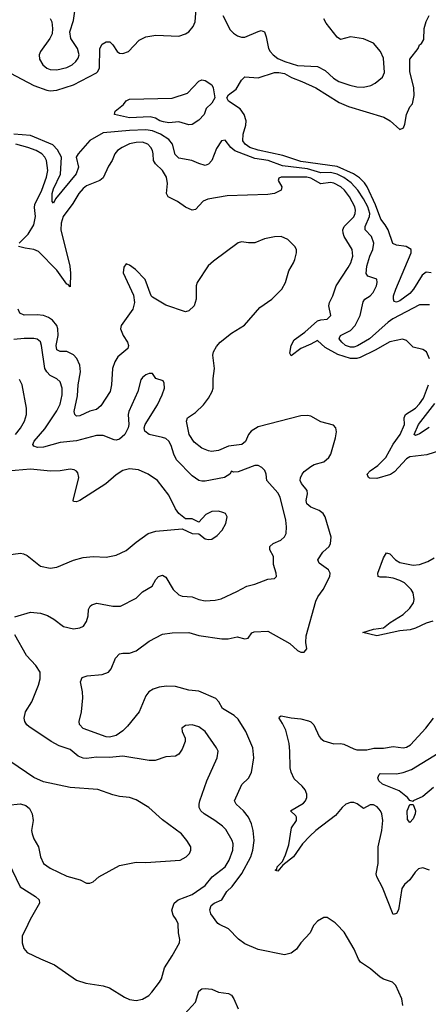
# Model space of a CAD drawing. Header units: inches. Extents: x 1552611 to 1694776, y 811966 to 917215.
# Tile 55 of 256: x 1591485 to 1593963, y 849516 to 855484. Entities that reach past the tile are written whole.
import ezdxf

# ---------------------------------------------------------------- set-up
doc = ezdxf.new("R2010")
doc.units = ezdxf.units.IN
doc.header["$MEASUREMENT"] = 0
doc.layers.add('B5894', color=7, linetype='Continuous')
doc.layers.add('B5895', color=7, linetype='Continuous')

msp = doc.modelspace()

# ---------------------------------------------------------------- linework, layer by layer
at = {"layer": 'B5894', "color": 5}
for points, elevation in [([(1591533.5, 850000), (1591499.3, 849930), (1591499.7, 849890), (1591510, 849854), (1591530, 849830.3), (1591610, 849791.6), (1591696.7, 849756.7), (1591830, 849663.1), (1591885.3, 849645.3), (1591990, 849627.6), (1592030, 849616), (1592119.9, 849559.9), (1592150, 849546.4), (1592190, 849540.3), (1592230, 849546.7), (1592267.3, 849570), (1592286.3, 849590), (1592333.3, 849650), (1592344.2, 849670), (1592362, 849738), (1592409.6, 849810), (1592454, 849890), (1592455.6, 849910), (1592447.3, 849950), (1592445.3, 850000)], 840), ([(1593272.7, 850000), (1593266.9, 849993.1), (1593245.3, 849950), (1593190.3, 849890), (1593163.1, 849850), (1593130, 849826), (1593090, 849816.8), (1592930, 849848.6), (1592850, 849883.4), (1592810.7, 849910.7), (1592750, 849973.1), (1592697, 850000)], 820), ([(1593807.3, 849510), (1593802.9, 849550), (1593765.1, 849630), (1593745.2, 849650), (1593690, 849669.7), (1593670, 849681.7), (1593612, 849732), (1593552.3, 849772.3), (1593538.3, 849790), (1593512.8, 849850), (1593453.2, 849953.2), (1593408.1, 850000)], 820), ([(1592483.7, 849456.3), (1592550.8, 849529.2), (1592570, 849595.5), (1592590, 849610.4), (1592610, 849612), (1592650, 849607.4), (1592691, 849591), (1592750, 849582.4), (1592770, 849572.6), (1592784.2, 849550), (1592809.5, 849489.5)], 820)]:
    msp.add_lwpolyline(points, dxfattribs=dict(at, elevation=elevation))
at = {"layer": 'B5895', "color": 5}
for points, elevation in [([(1591390, 855180.5), (1591570, 855085.1), (1591650, 855055.7), (1591670, 855051.8), (1591710, 855055.7), (1591810, 855088.6), (1591950, 855160.9), (1591959.1, 855170), (1591968.2, 855191.8), (1591971.1, 855310), (1591985.3, 855334.7), (1592010, 855350.3), (1592030.6, 855350), (1592050, 855330.6), (1592076.4, 855290), (1592090, 855281.5), (1592110, 855279), (1592143.7, 855290), (1592210, 855359.3), (1592250, 855378.9), (1592310, 855390.4), (1592450, 855384.2), (1592490, 855398), (1592510, 855410.2), (1592537.5, 855442.5), (1592548.9, 855471.1), (1592554.5, 855550)], 760), ([(1591670.3, 855490.3), (1591679.5, 855470), (1591684.2, 855430), (1591681.4, 855398.6), (1591667.9, 855370), (1591611.1, 855290), (1591603.2, 855270), (1591604.7, 855244.7), (1591624.4, 855210), (1591648.9, 855190), (1591670, 855182.5), (1591710, 855179.8), (1591770, 855193.6), (1591802.7, 855210), (1591825.6, 855230), (1591839.8, 855250), (1591845, 855270), (1591834.4, 855310), (1591795.4, 855370), (1591789.3, 855410), (1591810, 855478), (1591822, 855550)], 780), ([(1592715.7, 855510), (1592761.8, 855421.8), (1592781.7, 855401.7), (1592806.2, 855386.2), (1592830, 855377.6), (1592850, 855378), (1592930, 855412.8), (1592950, 855417.3), (1592970, 855410.4), (1592980.2, 855380.2), (1592993, 855310), (1593003.9, 855290), (1593022.4, 855270), (1593050, 855249.3), (1593093.4, 855230), (1593170, 855205.5), (1593290, 855199.1), (1593336.5, 855176.5), (1593388.5, 855130), (1593420.4, 855110), (1593487.1, 855087.1), (1593530, 855077.5), (1593570, 855074.6), (1593615, 855085), (1593641.2, 855098.8), (1593684.6, 855135.4), (1593696, 855164), (1593690.6, 855250), (1593673.2, 855290), (1593630, 855340.7), (1593570, 855368.4), (1593490, 855379.3), (1593430, 855363), (1593410, 855377.4), (1593342.8, 855462.8), (1593329.1, 855489.1)], 760), ([(1593979.8, 853950), (1593950, 853953.7), (1593925.4, 853934.6), (1593873.1, 853850), (1593850, 853824), (1593790, 853779.4), (1593770, 853771.3), (1593756.2, 853776.2), (1593751.3, 853790), (1593752.3, 853810), (1593764.8, 853850), (1593858, 854070), (1593859, 854090), (1593828.3, 854108.3), (1593770, 854116.5), (1593747.8, 854127.8), (1593719.8, 854210), (1593701.2, 854241.2), (1593673.9, 854273.9), (1593642.1, 854362.1), (1593590.9, 854470.9), (1593575.2, 854495.2), (1593544.6, 854524.6), (1593509, 854549), (1593410, 854594.4), (1593190, 854624.2), (1593079.9, 854659.9), (1592930, 854693.2), (1592880.2, 854710), (1592851.3, 854730), (1592838.8, 854750), (1592839, 854790), (1592855.9, 854844.1), (1592858.9, 854870), (1592845.6, 854910), (1592822.6, 854942.6), (1592750.6, 854990), (1592740.2, 855010), (1592751.2, 855028.8), (1592797.3, 855062.7), (1592830, 855116.3), (1592850, 855136.4), (1592930, 855131.4), (1593030, 855163), (1593055.6, 855164.4), (1593090, 855157.2), (1593133.6, 855133.6), (1593196.5, 855110), (1593280.7, 855070), (1593421, 854981), (1593478.2, 854958.2), (1593692.6, 854892.6), (1593730.6, 854870.6), (1593790, 854818), (1593811.6, 854828.4), (1593820.7, 854850), (1593829.8, 854910), (1593850, 854954.8), (1593867.2, 854972.8), (1593876.2, 855023.8), (1593875.6, 855070), (1593849.8, 855170.2), (1593850, 855244.7), (1593900.9, 855310), (1593910, 855330.7), (1593921.5, 855338.5), (1593936, 855364), (1593938, 855430), (1593950, 855472), (1593968.7, 855510)], 740), ([(1593970, 853756.2), (1593910, 853756.1), (1593747.2, 853670), (1593719.1, 853650), (1593606.5, 853550), (1593532.7, 853507.3), (1593510, 853498.3), (1593490, 853498.6), (1593461.3, 853510), (1593437.5, 853530), (1593421.5, 853550), (1593423.7, 853556.3), (1593430.9, 853570), (1593490, 853599.6), (1593519.9, 853630), (1593549.9, 853690), (1593567.1, 853772.9), (1593578.5, 853790), (1593609.2, 853810.8), (1593627.4, 853830), (1593647.6, 853870), (1593651.9, 853890), (1593650, 853911.8), (1593595.1, 853930), (1593586.4, 853946.4), (1593589.3, 853990), (1593607.5, 854050), (1593625.6, 854090), (1593631.3, 854130), (1593617.2, 854170), (1593579.3, 854210), (1593579.2, 854230), (1593605.6, 854290), (1593608.3, 854310), (1593596.4, 854350), (1593570, 854398.3), (1593534.8, 854450), (1593494.3, 854494.3), (1593450, 854528.1), (1593410, 854548.1), (1593370, 854556.6), (1593310, 854555.4), (1593230, 854579.5), (1593077.5, 854597.5), (1592990.5, 854629.5), (1592910, 854641.5), (1592788.4, 854688.4), (1592764.2, 854710), (1592730, 854753.8), (1592707.6, 854750), (1592677.2, 854702.8), (1592648.9, 854630), (1592630, 854607.1), (1592610, 854600.5), (1592571.3, 854611.3), (1592529, 854630), (1592450, 854645.3), (1592426.9, 854666.9), (1592411.3, 854730), (1592390, 854757.6), (1592339.1, 854790), (1592290, 854810.6), (1592250, 854816.1), (1592150, 854812.8), (1591990, 854798.2), (1591910, 854751.1), (1591839.6, 854670), (1591827.4, 854650), (1591840.4, 854590), (1591826.4, 854550), (1591702.3, 854397.7), (1591690, 854372), (1591682, 854382), (1591681.5, 854430), (1591690, 854458.9), (1591732.1, 854547.9), (1591737.5, 854650), (1591714.9, 854694.9), (1591686.2, 854726.2), (1591550, 854781.1), (1591449.8, 854789.8)], 760), ([(1593970, 853429.2), (1593951, 853470), (1593930, 853485.7), (1593870, 853498.3), (1593830, 853538.7), (1593806.9, 853546.9), (1593728.4, 853531.6), (1593639.5, 853480.5), (1593550, 853435.6), (1593530, 853429.9), (1593490, 853431.1), (1593414.4, 853454.4), (1593337.6, 853497.6), (1593290, 853539.2), (1593250, 853516.4), (1593189.6, 853490.4), (1593130, 853446.9), (1593123.5, 853463.5), (1593130.7, 853510), (1593150, 853544.4), (1593212.8, 853590), (1593290, 853658), (1593310, 853665.5), (1593350, 853668.8), (1593372, 853690), (1593359.2, 853750), (1593363.1, 853770), (1593383.8, 853810), (1593403.5, 853870), (1593477.4, 853982.6), (1593491.9, 854010), (1593503.9, 854050), (1593500.7, 854090), (1593452.8, 854170), (1593445.6, 854190), (1593445, 854210), (1593452.8, 854230), (1593510, 854289.4), (1593519.9, 854310), (1593521.6, 854330), (1593516.3, 854350), (1593484.7, 854410), (1593454.2, 854450), (1593432.4, 854470), (1593390, 854492.9), (1593370, 854496.7), (1593310, 854488.5), (1593250, 854523.4), (1593226, 854530), (1593070.7, 854529.3), (1593057.1, 854522.9), (1593051.6, 854510), (1593073.6, 854470), (1593069.6, 854450.4), (1593030, 854431.2), (1592990, 854424.5), (1592743, 854417), (1592624.9, 854395.1), (1592596.7, 854383.3), (1592550, 854334), (1592530, 854328.7), (1592490, 854347.6), (1592442.5, 854382.5), (1592385, 854410), (1592375.4, 854430), (1592381.9, 854490), (1592374.3, 854530), (1592350.6, 854570.6), (1592307.7, 854610), (1592295.6, 854630), (1592294.6, 854670), (1592290.7, 854690), (1592280.3, 854710), (1592261.7, 854730), (1592230, 854741.6), (1592190, 854740.2), (1592150, 854731.9), (1592105.3, 854710), (1592078, 854690), (1592062.3, 854670), (1592045.8, 854630), (1592024, 854596), (1591990, 854525.3), (1591970.6, 854509.4), (1591890, 854477.8), (1591870, 854461.6), (1591842.5, 854430), (1591807.2, 854370), (1591748, 854290), (1591735.2, 854250), (1591733.6, 854210), (1591788.6, 853990), (1591793.3, 853946.7), (1591790, 853863.7), (1591778.4, 853878.4), (1591770, 853880.9), (1591710, 853966.6), (1591598.1, 854078.1), (1591570.7, 854090.7), (1591518.2, 854098.2), (1591478, 854110)], 780), ([(1591481.8, 854130), (1591536.7, 854183.3), (1591570, 854240.8), (1591581.5, 854290), (1591574.1, 854345.9), (1591577, 854363), (1591618, 854450), (1591646.9, 854530), (1591655.9, 854570), (1591647.6, 854630), (1591636.9, 854650), (1591618.3, 854670), (1591584.2, 854690), (1591534.5, 854710), (1591462, 854730)], 780), ([(1592697, 850000), (1592685.7, 850005.7), (1592644.7, 850064.7), (1592637.4, 850090), (1592645.1, 850114.9), (1592664.4, 850130), (1592710.7, 850150), (1592740.4, 850199.6), (1592772.5, 850230), (1592832.1, 850310), (1592886.2, 850410), (1592899.3, 850450), (1592907.2, 850510), (1592901.4, 850570), (1592890, 850611.1), (1592872.4, 850650), (1592842.3, 850690), (1592796.4, 850730), (1592786.8, 850750), (1592832.2, 850847.8), (1592872.8, 850887.2), (1592890, 850920.4), (1592905, 851010), (1592899.1, 851070), (1592856.1, 851170), (1592810, 851244.2), (1592786.2, 851266.2), (1592714.8, 851310), (1592692.3, 851350), (1592675.1, 851370), (1592570, 851414.5), (1592510, 851420.9), (1592430, 851443), (1592375, 851445), (1592330, 851438.6), (1592293.3, 851426.7), (1592267.9, 851410), (1592250, 851385.1), (1592209.1, 851290), (1592138.4, 851201.6), (1592110, 851174), (1592070, 851145.6), (1592030, 851134.8), (1592010, 851137.4), (1591870, 851187.4), (1591847.8, 851212.2), (1591846, 851230), (1591859.6, 851290), (1591866.6, 851373.4), (1591865.7, 851410), (1591854, 851470), (1591863.9, 851496.1), (1591893.6, 851506.4), (1591984.7, 851515.3), (1592022.9, 851530), (1592039.1, 851550), (1592065.5, 851614.5), (1592090, 851640.4), (1592110, 851645.3), (1592150, 851644), (1592190, 851657.7), (1592270, 851716.5), (1592350, 851760.2), (1592410, 851768), (1592510, 851768.9), (1592571.7, 851751.7), (1592710, 851731), (1592748.3, 851731.7), (1592804.2, 851744.2), (1592850, 851732), (1592870, 851736.4), (1592892.7, 851767.3), (1592905.9, 851774.1), (1592990, 851777.4), (1593123.6, 851703.6), (1593170, 851660.7), (1593190, 851650.8), (1593210, 851650.8), (1593226, 851670), (1593219.7, 851710), (1593222.7, 851750), (1593280.9, 851959.1), (1593293.1, 851986.9), (1593324.2, 852030), (1593364.8, 852110), (1593367.1, 852130), (1593356.9, 852150), (1593301, 852190), (1593293.6, 852210), (1593323.1, 852256.9), (1593360.4, 852290), (1593369.8, 852310), (1593373.3, 852346.7), (1593337.4, 852470), (1593324.7, 852490), (1593300.5, 852510), (1593249.8, 852530), (1593226.9, 852550), (1593222.3, 852570), (1593229.9, 852610), (1593227.6, 852630), (1593193.1, 852673.1), (1593186, 852690), (1593188, 852708), (1593197.4, 852730), (1593210, 852745.2), (1593250, 852775.3), (1593270, 852788.8), (1593330, 852804.4), (1593360.2, 852830), (1593371.5, 852850), (1593399.5, 852950), (1593405, 852985), (1593402.6, 853010), (1593386.7, 853026.7), (1593310, 853046.9), (1593250, 853080.5), (1593230, 853084.4), (1593190, 853082.7), (1592930, 853016.8), (1592889.2, 852990), (1592872.9, 852970), (1592853.6, 852926.4), (1592832, 852910), (1592750, 852898.9), (1592690, 852873.5), (1592647.5, 852867.5), (1592629.9, 852869.9), (1592590, 852887.1), (1592542.9, 852922.9), (1592513.1, 852970), (1592495.3, 853050), (1592501.3, 853070), (1592550, 853103.5), (1592598.4, 853150), (1592629.8, 853190), (1592651.1, 853230), (1592658, 853250), (1592658.3, 853310), (1592665.3, 853370), (1592656.8, 853450), (1592660.8, 853470), (1592677.3, 853502.7), (1592700.4, 853530), (1592770, 853583.9), (1592848.2, 853631.8), (1592940, 853740), (1593012.7, 853790), (1593073.8, 853850), (1593096.5, 853890), (1593117.5, 853962.5), (1593145.7, 854010), (1593152.4, 854030), (1593163, 854070), (1593162.4, 854090), (1593153.6, 854110), (1593110, 854151.8), (1593070, 854169.6), (1593030, 854167.8), (1592970, 854155.8), (1592910, 854131.3), (1592871.2, 854131.2), (1592830, 854138), (1592810, 854131.2), (1592659.3, 854020.7), (1592628, 853992), (1592560.2, 853890), (1592554.7, 853870), (1592555.6, 853790), (1592542.4, 853750), (1592510, 853718.5), (1592490, 853712.6), (1592370, 853754), (1592290, 853801.6), (1592281.6, 853810), (1592245.1, 853910), (1592186, 853970), (1592150, 853996), (1592130, 854004), (1592116.3, 853983.7), (1592113, 853950), (1592174.2, 853814.2), (1592181.8, 853770), (1592170.3, 853730), (1592100.3, 853630), (1592096, 853610), (1592111.2, 853570), (1592138, 853530), (1592144.7, 853510), (1592140.2, 853490), (1592080.1, 853439.9), (1592061.1, 853410), (1592047.7, 853370), (1592041.9, 853270), (1592034.1, 853230), (1591976, 853144), (1591950, 853121.5), (1591910, 853110.5), (1591850, 853083.6), (1591830, 853080.3), (1591818.7, 853090), (1591815.3, 853110), (1591835.7, 853204.3), (1591838.4, 853270), (1591852.5, 853350), (1591850.3, 853390.3), (1591832, 853430), (1591810, 853452.5), (1591770, 853471.8), (1591730, 853473.3), (1591710, 853483.5), (1591706, 853510), (1591718.1, 853570), (1591716.9, 853610), (1591709.9, 853630), (1591682.8, 853662.8), (1591659.1, 853679.1), (1591630, 853690.5), (1591590, 853695.4), (1591512.3, 853692.3), (1591485.3, 853705.3), (1591476.2, 853730)], 820), ([(1591454.5, 851865.5), (1591550, 851893), (1591610, 851886), (1591652.5, 851872.5), (1591691, 851851), (1591750, 851806.4), (1591810, 851792.4), (1591850, 851797.6), (1591870.8, 851809.2), (1591890, 851837.3), (1591900.5, 851870), (1591902, 851910), (1591912.7, 851930), (1591922.8, 851937.2), (1591953.1, 851946.9), (1592050, 851928.5), (1592096, 851930), (1592190, 851977.6), (1592230, 852016), (1592287.3, 852050), (1592310, 852090.7), (1592326.6, 852110), (1592350, 852117.1), (1592370, 852105.5), (1592415.2, 852030), (1592450, 851998), (1592470, 851990.2), (1592530, 851985.5), (1592570, 851968.9), (1592610, 851962.7), (1592670, 851965.5), (1592705.8, 851974.2), (1592802.4, 852017.6), (1592861.2, 852050), (1592910, 852063.1), (1592990, 852094), (1593030, 852098), (1593042, 852110), (1593039.3, 852130), (1593022.8, 852182.8), (1593024, 852230), (1593000.9, 852270), (1593001.8, 852290), (1593021.1, 852310), (1593067.6, 852330), (1593091.2, 852350), (1593101.1, 852370), (1593102.3, 852410), (1593098, 852450), (1593064.5, 852590), (1593050, 852616.9), (1592983.6, 852690), (1592979.3, 852730), (1592971.9, 852751.9), (1592954, 852770), (1592930, 852782.7), (1592910, 852782.7), (1592810, 852743.7), (1592782, 852742), (1592770, 852748), (1592758, 852730), (1592726.8, 852710), (1592610, 852686.3), (1592590, 852686), (1592570, 852691.9), (1592530, 852718.7), (1592436, 852816), (1592418.7, 852850), (1592403.2, 852903.2), (1592389.7, 852930), (1592370, 852944.8), (1592350, 852951.7), (1592269.4, 852970), (1592242.6, 852990), (1592239.8, 853010), (1592246.4, 853030), (1592321, 853150), (1592349.6, 853210), (1592362, 853250), (1592361.2, 853281.2), (1592355.5, 853295.5), (1592310, 853309.2), (1592290, 853339), (1592270, 853339.3), (1592250, 853332), (1592230, 853316), (1592219.9, 853300.1), (1592200.3, 853230), (1592146, 853110), (1592141.8, 853090), (1592146.4, 853030), (1592143.5, 853010), (1592121.6, 852970), (1592090, 852942.5), (1592070, 852935.1), (1592056.8, 852936.8), (1591990, 852963.5), (1591950, 852964.5), (1591828.3, 852931.7), (1591730, 852920.9), (1591630, 852892.9), (1591591.8, 852891.8), (1591570, 852899.6), (1591564.2, 852910), (1591572.9, 852930), (1591636.3, 853003.7), (1591710, 853112.6), (1591730, 853154.4), (1591741.4, 853210), (1591741.3, 853250), (1591729.9, 853289.9), (1591710, 853307.4), (1591670, 853327.2), (1591648.8, 853348.8), (1591637.9, 853370), (1591617.1, 853510), (1591610.4, 853530.4), (1591590, 853547), (1591570, 853551.7), (1591512.4, 853552.4), (1591450, 853545.3)], 840), ([(1591458.5, 852970), (1591490, 853007.4), (1591514.8, 853050), (1591526, 853090), (1591526.9, 853130), (1591498.7, 853270), (1591483.6, 853303.6)], 860), ([(1594074.2, 852885.8), (1593954.4, 852845.6), (1593850, 852833.8), (1593830, 852821.5), (1593756.6, 852743.4), (1593732.7, 852727.3), (1593650, 852702.3), (1593606, 852706), (1593599.4, 852710), (1593591.7, 852730), (1593609.9, 852750), (1593657.3, 852782.7), (1593705, 852830), (1593749.7, 852910.3), (1593791, 852970), (1593817.3, 853030), (1593815.6, 853070), (1593824.7, 853090), (1593884.1, 853130), (1593910, 853156.1), (1593933.8, 853190), (1593963.8, 853270)], 780), ([(1593968, 853012), (1593910, 852974.6), (1593884.7, 852964.7), (1593877.6, 852970), (1593903.6, 853030), (1594001.6, 853158.4)], 760), ([(1591384.1, 852235.9), (1591490, 852250.7), (1591507.5, 852247.5), (1591530, 852236), (1591610, 852172.4), (1591670, 852160.3), (1591710, 852165.7), (1591810, 852207.7), (1591870, 852223.6), (1591930, 852230.3), (1592010, 852227), (1592070, 852238.9), (1592130, 852266), (1592190, 852317), (1592262.9, 852370), (1592310, 852384.9), (1592470, 852397.3), (1592530, 852370.7), (1592570, 852367.3), (1592610, 852337.3), (1592630, 852333), (1592650, 852335.5), (1592682, 852358), (1592711.8, 852390), (1592734.5, 852430), (1592742.7, 852470), (1592733.2, 852490), (1592717.2, 852497.2), (1592690, 852505.1), (1592650, 852504), (1592614.1, 852485.9), (1592570, 852439.3), (1592530, 852458.4), (1592490, 852458), (1592449.5, 852490), (1592430, 852519.3), (1592390, 852601.1), (1592320.9, 852690), (1592264.7, 852730), (1592205.2, 852754.8), (1592150, 852762.4), (1592110, 852751.1), (1592070, 852725.7), (1592006.3, 852670), (1591850, 852568.9), (1591830, 852561.1), (1591810, 852564), (1591808.3, 852570), (1591843, 852710), (1591837, 852737), (1591828.2, 852748.2), (1591814.8, 852754.8), (1591790, 852758.9), (1591730, 852749.7), (1591671.7, 852748.3), (1591550, 852759.3), (1591410, 852747)], 860), ([(1593990, 851838), (1593950, 851826.4), (1593884.2, 851795.8), (1593853.5, 851786.5), (1593790, 851779.9), (1593651.3, 851750), (1593566, 851770), (1593630.2, 851790.2), (1593690, 851797.7), (1593731.8, 851830), (1593810, 851878.8), (1593850, 851916.8), (1593873.2, 851950), (1593877.6, 851970), (1593870.4, 852010), (1593859.6, 852030), (1593819, 852070), (1593790, 852085.6), (1593750, 852098.2), (1593710, 852105.2), (1593670, 852104.4), (1593658.5, 852110), (1593655.6, 852130), (1593690, 852223.1), (1593710, 852251.7), (1593730, 852246.7), (1593763.8, 852210), (1593790, 852194.1), (1593870, 852177.5), (1593910, 852182), (1593959.9, 852200.1), (1593998.4, 852221.6)], 780), ([(1592445.3, 850000), (1592445.1, 850005.1), (1592434.5, 850030), (1592415.9, 850055.9), (1592406.8, 850086.8), (1592420.9, 850130), (1592446, 850150), (1592530, 850182.3), (1592610, 850237.3), (1592651.3, 850288.7), (1592729.9, 850350.1), (1592754.3, 850390), (1592776.8, 850450), (1592778.6, 850490), (1592773.5, 850510), (1592735.2, 850575.2), (1592715.5, 850595.5), (1592668.3, 850630), (1592603.1, 850670), (1592583.1, 850690), (1592573.3, 850710), (1592572.1, 850730), (1592577.3, 850750), (1592618.9, 850870), (1592682, 851010), (1592687.6, 851050), (1592678.4, 851070), (1592609.4, 851170), (1592570, 851198.7), (1592530, 851209.5), (1592490, 851206), (1592467.3, 851190), (1592470.7, 851170), (1592487.7, 851130), (1592487.7, 851110), (1592470, 851062), (1592450, 851033.2), (1592430, 851021.2), (1592370, 851016), (1592305.3, 850994.7), (1592270, 850994), (1592110, 851019.8), (1592030, 851013), (1591950, 851013.4), (1591890, 851006.6), (1591870, 851009), (1591840.3, 851020.4), (1591790, 851060.4), (1591723.3, 851083.3), (1591676, 851110), (1591539.4, 851199.4), (1591527, 851210), (1591515.6, 851230), (1591511.3, 851250), (1591520.5, 851290), (1591557.4, 851350), (1591599.6, 851450), (1591608.3, 851490), (1591608.3, 851530), (1591582.6, 851570), (1591526.6, 851630), (1591454.8, 851754.8)], 840), ([(1593970, 850328.8), (1593930, 850343.4), (1593902.5, 850337.5), (1593882.3, 850317.7), (1593851.1, 850270), (1593817.6, 850242.4), (1593801.7, 850218.3), (1593782, 850090), (1593770, 850066.3), (1593750, 850061.3), (1593684.9, 850224.9), (1593649.8, 850290), (1593646.8, 850306.8), (1593658.3, 850370), (1593658.4, 850470), (1593681, 850570), (1593686.5, 850630), (1593681.6, 850670), (1593672.7, 850690), (1593653.3, 850713.3), (1593630, 850726.3), (1593610, 850724.8), (1593570, 850703), (1593530.6, 850730.6), (1593510, 850739.4), (1593490, 850739.8), (1593462.3, 850730), (1593440.2, 850710), (1593399.7, 850660.3), (1593280.2, 850570), (1593243.8, 850536.2), (1593200.1, 850490), (1593145.8, 850410), (1593081.1, 850358.9), (1593050, 850323.6), (1593034, 850330), (1593044.4, 850335.6), (1593046.6, 850350), (1593077.7, 850382.3), (1593097.1, 850422.9), (1593117.7, 850482.3), (1593133.4, 850586.6), (1593162.3, 850630), (1593164, 850650), (1593159.1, 850659.1), (1593127.3, 850690), (1593204.8, 850735.2), (1593218.5, 850750), (1593226.6, 850770), (1593226.6, 850790), (1593216, 850816), (1593198.4, 850838.4), (1593150, 850883.5), (1593130, 850923.6), (1593124.3, 850950), (1593123.5, 851050), (1593117.8, 851097.8), (1593097.8, 851177.8), (1593078.7, 851218.7), (1593057.7, 851250), (1593061, 851259), (1593070, 851265.3), (1593131.7, 851251.7), (1593190, 851246.9), (1593235.2, 851235.2), (1593250, 851228.3), (1593268.3, 851210), (1593300.4, 851140.4), (1593310, 851126.7), (1593330, 851112.3), (1593390, 851095.5), (1593430, 851096.8), (1593450, 851092.8), (1593510, 851064), (1593530, 851059.4), (1593590, 851059.1), (1593631.4, 851068.6), (1593690, 851068.6), (1593750, 851079.3), (1593810, 851070.2), (1593830, 851075.2), (1593855.1, 851090), (1593947.9, 851190), (1593994.6, 851250)], 780), ([(1591410, 850724.3), (1591490, 850731.2), (1591522.2, 850722.2), (1591543.5, 850703.5), (1591560.7, 850670), (1591566.2, 850630), (1591557, 850570), (1591559.4, 850550), (1591570, 850519.5), (1591598.3, 850470), (1591611.8, 850410), (1591630, 850370.3), (1591670, 850341.3), (1591770, 850292.9), (1591851.6, 850271.6), (1591890, 850250.8), (1591910, 850250.8), (1591930, 850258.8), (1591965.2, 850290), (1592090, 850357.3), (1592190, 850377.7), (1592250, 850376.5), (1592457.2, 850390), (1592494.5, 850410), (1592514.5, 850430), (1592522.9, 850450), (1592521.6, 850470), (1592498.9, 850510), (1592466, 850550), (1592350, 850634.7), (1592267.8, 850710), (1592190, 850755.1), (1592150, 850769.7), (1592090, 850776.9), (1592050, 850786.9), (1591959.1, 850819.1), (1591790, 850829.8), (1591630, 850864), (1591570, 850891.2), (1591430, 850986)], 860), ([(1593993.7, 850830), (1593930, 850776.9), (1593870.6, 850749.4), (1593870, 850746), (1593850, 850752.3), (1593836.2, 850770), (1593786.3, 850810), (1593684.2, 850850), (1593662.7, 850870), (1593656, 850890), (1593664, 850910), (1593670, 850914.4), (1593770, 850913.2), (1593810, 850920.5), (1593859.9, 850939.9), (1594021.4, 851038.6)], 760), ([(1591416.8, 850376.8), (1591487.8, 850227.8), (1591580.3, 850170), (1591603.7, 850150), (1591605.3, 850130), (1591548.8, 850031.2), (1591533.5, 850000)], 840), ([(1593408.1, 850000), (1593398.4, 850010), (1593350, 850041.6), (1593330, 850042.9), (1593290, 850020.7), (1593272.7, 850000)], 820)]:
    msp.add_lwpolyline(points, dxfattribs=dict(at, elevation=elevation))
for points, elevation in [([(1592510, 854846.6), (1592450, 854864.5), (1592390, 854859.5), (1592355.9, 854864.1), (1592335.1, 854870), (1592307.4, 854887.4), (1592275.2, 854895.2), (1592150, 854887.9), (1592059, 854910), (1592062.7, 854930), (1592113.2, 854970), (1592130, 854992), (1592150, 855002), (1592410, 855008.9), (1592501.7, 855038.3), (1592570, 855110.2), (1592590, 855119), (1592610, 855116.1), (1592650, 855088.2), (1592658.6, 855070), (1592668, 855010), (1592650, 854976.8), (1592615.3, 854944.7), (1592603.1, 854910), (1592570, 854874), (1592530, 854849.5)], 740), ([(1593850, 850618), (1593835.6, 850635.6), (1593834, 850690), (1593850, 850727.3), (1593870, 850726.8), (1593884.6, 850690), (1593882, 850670), (1593870, 850640.9)], 760)]:
    msp.add_lwpolyline(points, close=True, dxfattribs=dict(at, elevation=elevation))

doc.saveas('drawing.dxf')
